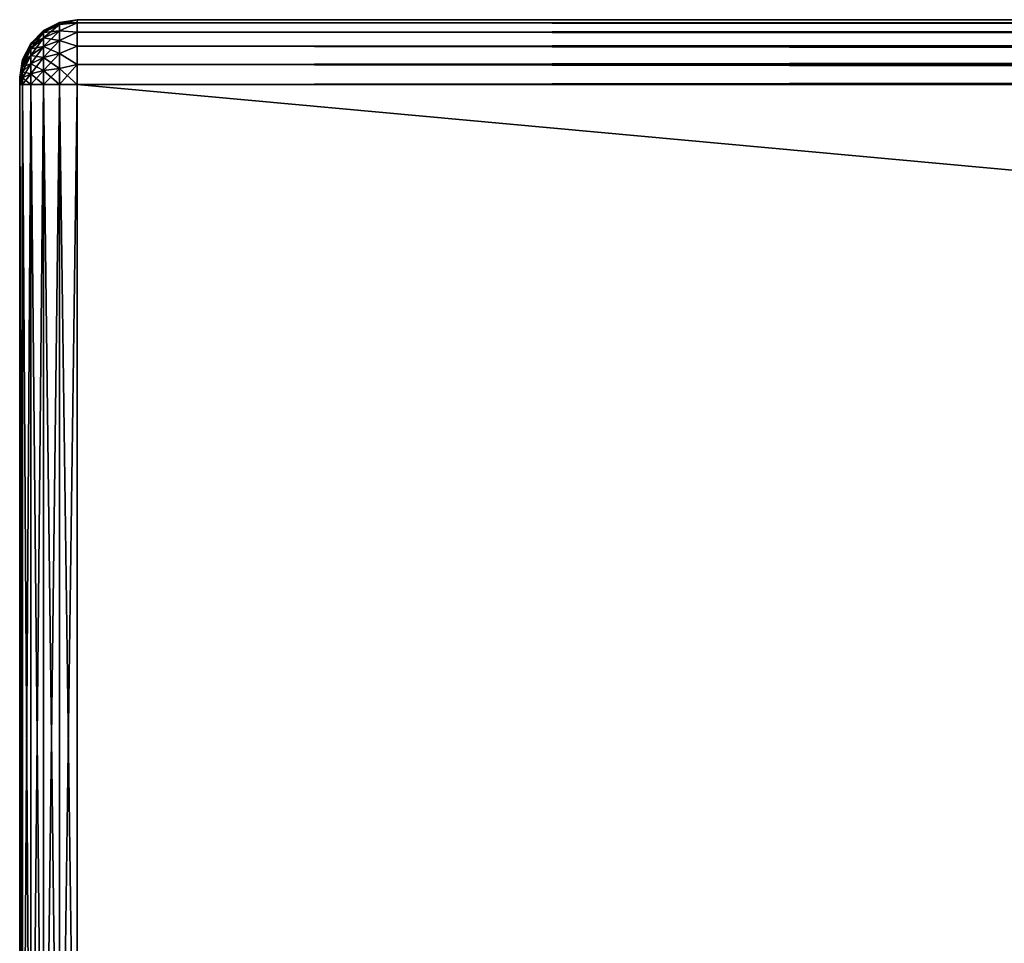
# Model space of a CAD drawing. Extents: x -54 to 446, y -6 to 1844.
# Tile 100 of 196: x -54 to -20, y 1265 to 1297. Entities that reach past the tile are written whole.
import ezdxf

# ---------------------------------------------------------------- set-up
doc = ezdxf.new("R2010")
doc.units = 0
doc.header["$LTSCALE"] = 52.148148
for name, color, linetype in [('315', 7, 'CONTINUOUS'), ('317', 7, 'CONTINUOUS'), ('318', 7, 'CONTINUOUS'), ('322', 7, 'CONTINUOUS'), ('323', 7, 'CONTINUOUS'), ('324', 7, 'CONTINUOUS'), ('325', 7, 'CONTINUOUS'), ('326', 7, 'CONTINUOUS'), ('330', 7, 'CONTINUOUS'), ('331', 7, 'CONTINUOUS'), ('332', 7, 'CONTINUOUS')]:
    doc.layers.add(name, color=color, linetype=linetype)

msp = doc.modelspace()

# ---------------------------------------------------------------- linework, layer by layer
at = {"layer": '315', "color": 7, "linetype": 'CONTINUOUS'}
for points in [[(-54, 1294.991, 26.815), (-54, 1295, 26.75), (-54, 1294.991, 21.185), (-54, 1294.991, 26.815)], [(-54, 1294.991, 21.185), (-54, 1295, 26.75), (-54, 1295, 21.25), (-54, 1294.991, 21.185)], [(-54, 1294.967, 26.875), (-54, 1294.991, 26.815), (-54, 1294.967, 21.125), (-54, 1294.967, 26.875)], [(-54, 1294.967, 21.125), (-54, 1294.991, 26.815), (-54, 1294.991, 21.185), (-54, 1294.967, 21.125)], [(-54, 1294.927, 26.927), (-54, 1294.967, 26.875), (-54, 1294.927, 21.073), (-54, 1294.927, 26.927)], [(-54, 1294.927, 21.073), (-54, 1294.967, 26.875), (-54, 1294.967, 21.125), (-54, 1294.927, 21.073)], [(-54, 1294.875, 26.967), (-54, 1294.927, 26.927), (-54, 1294.875, 21.033), (-54, 1294.875, 26.967)], [(-54, 1294.875, 21.033), (-54, 1294.927, 26.927), (-54, 1294.927, 21.073), (-54, 1294.875, 21.033)], [(-54, 1294.815, 26.991), (-54, 1294.875, 26.967), (-54, 1294.815, 21.009), (-54, 1294.815, 26.991)], [(-54, 1294.815, 21.009), (-54, 1294.875, 26.967), (-54, 1294.875, 21.033), (-54, 1294.815, 21.009)], [(-54, 1294.75, 27), (-54, 1294.815, 26.991), (-54, 1294.75, 21), (-54, 1294.75, 27)], [(-54, 1294.75, 21), (-54, 1294.815, 26.991), (-54, 1294.815, 21.009), (-54, 1294.75, 21)], [(-54, 1249.25, 27), (-54, 1294.75, 27), (-54, 1249.25, 21), (-54, 1249.25, 27)], [(-54, 1249.25, 21), (-54, 1294.75, 27), (-54, 1294.75, 21), (-54, 1249.25, 21)]]:
    msp.add_3dface(points, dxfattribs=at)
at = {"layer": '317', "color": 7, "linetype": 'CONTINUOUS'}
for points in [[(-52, 1297, 26.75), (-52, 1296.89, 27.445), (444, 1297, 26.75), (-52, 1297, 26.75)], [(444, 1297, 26.75), (-52, 1296.89, 27.445), (444, 1296.89, 27.445), (444, 1297, 26.75)], [(-52, 1296.89, 27.445), (-52, 1296.57, 28.073), (444, 1296.89, 27.445), (-52, 1296.89, 27.445)], [(444, 1296.89, 27.445), (-52, 1296.57, 28.073), (444, 1296.57, 28.073), (444, 1296.89, 27.445)], [(-52, 1296.57, 28.073), (-52, 1296.073, 28.57), (444, 1296.57, 28.073), (-52, 1296.57, 28.073)], [(444, 1296.57, 28.073), (-52, 1296.073, 28.57), (444, 1296.073, 28.57), (444, 1296.57, 28.073)], [(-52, 1296.073, 28.57), (-52, 1295.445, 28.89), (444, 1296.073, 28.57), (-52, 1296.073, 28.57)], [(444, 1296.073, 28.57), (-52, 1295.445, 28.89), (444, 1295.445, 28.89), (444, 1296.073, 28.57)], [(-52, 1295.445, 28.89), (-52, 1294.75, 29), (444, 1295.445, 28.89), (-52, 1295.445, 28.89)], [(444, 1295.445, 28.89), (-52, 1294.75, 29), (444, 1294.75, 29), (444, 1295.445, 28.89)]]:
    msp.add_3dface(points, dxfattribs=at)
at = {"layer": '318', "color": 7, "linetype": 'CONTINUOUS'}
for points in [[(444, 1294.75, 29), (-52, 1294.75, 29), (444, 1249.25, 29), (444, 1294.75, 29)], [(-52, 1294.75, 29), (-52, 1249.25, 29), (444, 1249.25, 29), (-52, 1294.75, 29)]]:
    msp.add_3dface(points, dxfattribs=at)
at = {"layer": '322', "color": 7, "linetype": 'CONTINUOUS'}
for points in [[(444, 1249.25, 19), (-52, 1249.25, 19), (444, 1294.75, 19), (444, 1249.25, 19)], [(-52, 1249.25, 19), (-52, 1294.75, 19), (444, 1294.75, 19), (-52, 1249.25, 19)]]:
    msp.add_3dface(points, dxfattribs=at)
at = {"layer": '323', "color": 7, "linetype": 'CONTINUOUS'}
for points in [[(-52, 1296.89, 20.555), (-52, 1297, 21.25), (444, 1296.89, 20.555), (-52, 1296.89, 20.555)], [(444, 1296.89, 20.555), (-52, 1297, 21.25), (444, 1297, 21.25), (444, 1296.89, 20.555)], [(-52, 1296.57, 19.927), (-52, 1296.89, 20.555), (444, 1296.57, 19.927), (-52, 1296.57, 19.927)], [(444, 1296.57, 19.927), (-52, 1296.89, 20.555), (444, 1296.89, 20.555), (444, 1296.57, 19.927)], [(-52, 1296.073, 19.43), (-52, 1296.57, 19.927), (444, 1296.073, 19.43), (-52, 1296.073, 19.43)], [(444, 1296.073, 19.43), (-52, 1296.57, 19.927), (444, 1296.57, 19.927), (444, 1296.073, 19.43)], [(-52, 1295.445, 19.11), (-52, 1296.073, 19.43), (444, 1295.445, 19.11), (-52, 1295.445, 19.11)], [(444, 1295.445, 19.11), (-52, 1296.073, 19.43), (444, 1296.073, 19.43), (444, 1295.445, 19.11)], [(444, 1294.75, 19), (-52, 1294.75, 19), (-52, 1295.445, 19.11), (444, 1294.75, 19)], [(444, 1294.75, 19), (-52, 1295.445, 19.11), (444, 1295.445, 19.11), (444, 1294.75, 19)]]:
    msp.add_3dface(points, dxfattribs=at)
at = {"layer": '324', "color": 7, "linetype": 'CONTINUOUS'}
for points in [[(-52, 1297, 26.75), (444, 1297, 26.75), (-52, 1297, 21.25), (-52, 1297, 26.75)], [(-52, 1297, 21.25), (444, 1297, 26.75), (444, 1297, 21.25), (-52, 1297, 21.25)]]:
    msp.add_3dface(points, dxfattribs=at)
at = {"layer": '325', "color": 7, "linetype": 'CONTINUOUS'}
for points in [[(-52, 1296.89, 27.445), (-52, 1297, 26.75), (-52.616, 1296.829, 27.307), (-52, 1296.89, 27.445)], [(-52, 1297, 26.75), (-52.616, 1296.903, 26.75), (-52.616, 1296.829, 27.307), (-52, 1297, 26.75)], [(-52.616, 1296.903, 26.75), (-53.175, 1296.619, 26.75), (-53.175, 1296.555, 27.234), (-52.616, 1296.903, 26.75)], [(-52.616, 1296.903, 26.75), (-53.175, 1296.555, 27.234), (-52.616, 1296.829, 27.307), (-52.616, 1296.903, 26.75)], [(-53.175, 1296.555, 27.234), (-53.175, 1296.368, 27.684), (-52.616, 1296.829, 27.307), (-53.175, 1296.555, 27.234)], [(-52.616, 1296.829, 27.307), (-53.175, 1296.368, 27.684), (-52.616, 1296.614, 27.826), (-52.616, 1296.829, 27.307)], [(-52, 1296.57, 28.073), (-52, 1296.89, 27.445), (-52.616, 1296.614, 27.826), (-52, 1296.57, 28.073)], [(-52, 1296.89, 27.445), (-52.616, 1296.829, 27.307), (-52.616, 1296.614, 27.826), (-52, 1296.89, 27.445)], [(-53.175, 1296.619, 26.75), (-53.618, 1296.176, 26.75), (-53.618, 1296.127, 27.119), (-53.175, 1296.619, 26.75)], [(-53.175, 1296.619, 26.75), (-53.618, 1296.127, 27.119), (-53.175, 1296.555, 27.234), (-53.175, 1296.619, 26.75)], [(-53.618, 1296.127, 27.119), (-53.618, 1295.985, 27.463), (-53.175, 1296.555, 27.234), (-53.618, 1296.127, 27.119)], [(-53.175, 1296.555, 27.234), (-53.618, 1295.985, 27.463), (-53.175, 1296.368, 27.684), (-53.175, 1296.555, 27.234)], [(-53.618, 1295.985, 27.463), (-53.618, 1295.758, 27.758), (-53.175, 1296.368, 27.684), (-53.618, 1295.985, 27.463)], [(-53.175, 1296.368, 27.684), (-53.618, 1295.758, 27.758), (-53.175, 1296.071, 28.071), (-53.175, 1296.368, 27.684)], [(-53.175, 1296.368, 27.684), (-53.175, 1296.071, 28.071), (-52.616, 1296.614, 27.826), (-53.175, 1296.368, 27.684)], [(-52.616, 1296.614, 27.826), (-53.175, 1296.071, 28.071), (-52.616, 1296.272, 28.272), (-52.616, 1296.614, 27.826)], [(-52, 1296.57, 28.073), (-52.616, 1296.614, 27.826), (-52.616, 1296.272, 28.272), (-52, 1296.57, 28.073)], [(-52, 1296.073, 28.57), (-52, 1296.57, 28.073), (-52.616, 1296.272, 28.272), (-52, 1296.073, 28.57)], [(-53.618, 1296.176, 26.75), (-53.902, 1295.618, 26.75), (-53.902, 1295.588, 26.975), (-53.618, 1296.176, 26.75)], [(-53.618, 1296.176, 26.75), (-53.902, 1295.588, 26.975), (-53.618, 1296.127, 27.119), (-53.618, 1296.176, 26.75)], [(-53.902, 1295.588, 26.975), (-53.902, 1295.502, 27.184), (-53.618, 1296.127, 27.119), (-53.902, 1295.588, 26.975)], [(-53.618, 1296.127, 27.119), (-53.902, 1295.502, 27.184), (-53.618, 1295.985, 27.463), (-53.618, 1296.127, 27.119)], [(-53.902, 1295.502, 27.184), (-53.902, 1295.364, 27.364), (-53.618, 1295.985, 27.463), (-53.902, 1295.502, 27.184)], [(-53.618, 1295.985, 27.463), (-53.902, 1295.364, 27.364), (-53.618, 1295.758, 27.758), (-53.618, 1295.985, 27.463)], [(-53.618, 1295.758, 27.758), (-53.618, 1295.463, 27.985), (-53.175, 1296.071, 28.071), (-53.618, 1295.758, 27.758)], [(-53.175, 1296.071, 28.071), (-53.618, 1295.463, 27.985), (-53.175, 1295.684, 28.368), (-53.175, 1296.071, 28.071)], [(-53.175, 1296.071, 28.071), (-53.175, 1295.684, 28.368), (-52.616, 1296.272, 28.272), (-53.175, 1296.071, 28.071)], [(-52.616, 1296.272, 28.272), (-53.175, 1295.684, 28.368), (-52.616, 1295.826, 28.614), (-52.616, 1296.272, 28.272)], [(-52, 1296.073, 28.57), (-52.616, 1296.272, 28.272), (-52.616, 1295.826, 28.614), (-52, 1296.073, 28.57)], [(-52, 1295.445, 28.89), (-52, 1296.073, 28.57), (-52.616, 1295.826, 28.614), (-52, 1295.445, 28.89)], [(-54, 1295, 26.75), (-54, 1294.991, 26.815), (-53.902, 1295.618, 26.75), (-54, 1295, 26.75)], [(-53.902, 1295.618, 26.75), (-54, 1294.991, 26.815), (-53.902, 1295.588, 26.975), (-53.902, 1295.618, 26.75)], [(-53.902, 1295.364, 27.364), (-53.902, 1295.184, 27.502), (-53.618, 1295.758, 27.758), (-53.902, 1295.364, 27.364)], [(-53.618, 1295.758, 27.758), (-53.902, 1295.184, 27.502), (-53.618, 1295.463, 27.985), (-53.618, 1295.758, 27.758)], [(-53.618, 1295.463, 27.985), (-53.618, 1295.119, 28.127), (-53.175, 1295.684, 28.368), (-53.618, 1295.463, 27.985)], [(-53.175, 1295.684, 28.368), (-53.618, 1295.119, 28.127), (-53.175, 1295.234, 28.555), (-53.175, 1295.684, 28.368)], [(-53.175, 1295.684, 28.368), (-53.175, 1295.234, 28.555), (-52.616, 1295.826, 28.614), (-53.175, 1295.684, 28.368)], [(-52.616, 1295.826, 28.614), (-53.175, 1295.234, 28.555), (-52.616, 1295.307, 28.829), (-52.616, 1295.826, 28.614)], [(-52, 1295.445, 28.89), (-52.616, 1295.826, 28.614), (-52.616, 1295.307, 28.829), (-52, 1295.445, 28.89)], [(-54, 1294.991, 26.815), (-54, 1294.967, 26.875), (-53.902, 1295.588, 26.975), (-54, 1294.991, 26.815)], [(-53.902, 1295.588, 26.975), (-54, 1294.967, 26.875), (-53.902, 1295.502, 27.184), (-53.902, 1295.588, 26.975)], [(-54, 1294.967, 26.875), (-54, 1294.927, 26.927), (-53.902, 1295.502, 27.184), (-54, 1294.967, 26.875)], [(-53.902, 1295.502, 27.184), (-54, 1294.927, 26.927), (-53.902, 1295.364, 27.364), (-53.902, 1295.502, 27.184)], [(-54, 1294.927, 26.927), (-54, 1294.875, 26.967), (-53.902, 1295.364, 27.364), (-54, 1294.927, 26.927)], [(-53.902, 1295.364, 27.364), (-54, 1294.875, 26.967), (-53.902, 1295.184, 27.502), (-53.902, 1295.364, 27.364)], [(-53.902, 1295.184, 27.502), (-53.902, 1294.975, 27.588), (-53.618, 1295.463, 27.985), (-53.902, 1295.184, 27.502)], [(-53.618, 1295.463, 27.985), (-53.902, 1294.975, 27.588), (-53.618, 1295.119, 28.127), (-53.618, 1295.463, 27.985)], [(-53.175, 1294.75, 28.619), (-52.616, 1294.75, 28.903), (-52.616, 1295.307, 28.829), (-53.175, 1294.75, 28.619)], [(-53.175, 1295.234, 28.555), (-53.175, 1294.75, 28.619), (-52.616, 1295.307, 28.829), (-53.175, 1295.234, 28.555)], [(-52, 1294.75, 29), (-52, 1295.445, 28.89), (-52.616, 1294.75, 28.903), (-52, 1294.75, 29)], [(-52.616, 1294.75, 28.903), (-52, 1295.445, 28.89), (-52.616, 1295.307, 28.829), (-52.616, 1294.75, 28.903)], [(-53.902, 1295.184, 27.502), (-54, 1294.875, 26.967), (-53.902, 1294.975, 27.588), (-53.902, 1295.184, 27.502)], [(-54, 1294.875, 26.967), (-54, 1294.815, 26.991), (-53.902, 1294.975, 27.588), (-54, 1294.875, 26.967)], [(-54, 1294.815, 26.991), (-54, 1294.75, 27), (-53.902, 1294.975, 27.588), (-54, 1294.815, 26.991)], [(-54, 1294.75, 27), (-53.902, 1294.75, 27.618), (-53.902, 1294.975, 27.588), (-54, 1294.75, 27)], [(-53.902, 1294.75, 27.618), (-53.618, 1294.75, 28.176), (-53.618, 1295.119, 28.127), (-53.902, 1294.75, 27.618)], [(-53.902, 1294.975, 27.588), (-53.902, 1294.75, 27.618), (-53.618, 1295.119, 28.127), (-53.902, 1294.975, 27.588)], [(-53.618, 1294.75, 28.176), (-53.175, 1294.75, 28.619), (-53.175, 1295.234, 28.555), (-53.618, 1294.75, 28.176)], [(-53.618, 1295.119, 28.127), (-53.618, 1294.75, 28.176), (-53.175, 1295.234, 28.555), (-53.618, 1295.119, 28.127)]]:
    msp.add_3dface(points, dxfattribs=at)
at = {"layer": '326', "color": 7, "linetype": 'CONTINUOUS'}
for points in [[(-54, 1294.75, 27), (-54, 1249.25, 27), (-53.902, 1249.25, 27.618), (-54, 1294.75, 27)], [(-54, 1294.75, 27), (-53.902, 1249.25, 27.618), (-53.902, 1294.75, 27.618), (-54, 1294.75, 27)], [(-53.902, 1249.25, 27.618), (-53.618, 1249.25, 28.176), (-53.902, 1294.75, 27.618), (-53.902, 1249.25, 27.618)], [(-53.902, 1294.75, 27.618), (-53.618, 1249.25, 28.176), (-53.618, 1294.75, 28.176), (-53.902, 1294.75, 27.618)], [(-53.618, 1249.25, 28.176), (-53.175, 1249.25, 28.619), (-53.618, 1294.75, 28.176), (-53.618, 1249.25, 28.176)], [(-53.618, 1294.75, 28.176), (-53.175, 1249.25, 28.619), (-53.175, 1294.75, 28.619), (-53.618, 1294.75, 28.176)], [(-53.175, 1249.25, 28.619), (-52.616, 1249.25, 28.903), (-53.175, 1294.75, 28.619), (-53.175, 1249.25, 28.619)], [(-53.175, 1294.75, 28.619), (-52.616, 1249.25, 28.903), (-52.616, 1294.75, 28.903), (-53.175, 1294.75, 28.619)], [(-52, 1249.25, 29), (-52, 1294.75, 29), (-52.616, 1294.75, 28.903), (-52, 1249.25, 29)], [(-52.616, 1249.25, 28.903), (-52, 1249.25, 29), (-52.616, 1294.75, 28.903), (-52.616, 1249.25, 28.903)]]:
    msp.add_3dface(points, dxfattribs=at)
at = {"layer": '330', "color": 7, "linetype": 'CONTINUOUS'}
for points in [[(-54, 1249.25, 21), (-54, 1294.75, 21), (-53.902, 1294.75, 20.382), (-54, 1249.25, 21)], [(-54, 1249.25, 21), (-53.902, 1294.75, 20.382), (-53.902, 1249.25, 20.382), (-54, 1249.25, 21)], [(-53.902, 1294.75, 20.382), (-53.618, 1294.75, 19.824), (-53.902, 1249.25, 20.382), (-53.902, 1294.75, 20.382)], [(-53.902, 1249.25, 20.382), (-53.618, 1294.75, 19.824), (-53.618, 1249.25, 19.824), (-53.902, 1249.25, 20.382)], [(-53.618, 1294.75, 19.824), (-53.175, 1294.75, 19.381), (-53.618, 1249.25, 19.824), (-53.618, 1294.75, 19.824)], [(-53.618, 1249.25, 19.824), (-53.175, 1294.75, 19.381), (-53.175, 1249.25, 19.381), (-53.618, 1249.25, 19.824)], [(-53.175, 1294.75, 19.381), (-52.616, 1294.75, 19.097), (-53.175, 1249.25, 19.381), (-53.175, 1294.75, 19.381)], [(-53.175, 1249.25, 19.381), (-52.616, 1294.75, 19.097), (-52.616, 1249.25, 19.097), (-53.175, 1249.25, 19.381)], [(-52, 1294.75, 19), (-52, 1249.25, 19), (-52.616, 1249.25, 19.097), (-52, 1294.75, 19)], [(-52.616, 1294.75, 19.097), (-52, 1294.75, 19), (-52.616, 1249.25, 19.097), (-52.616, 1294.75, 19.097)]]:
    msp.add_3dface(points, dxfattribs=at)
at = {"layer": '331', "color": 7, "linetype": 'CONTINUOUS'}
for points in [[(-52, 1297, 21.25), (-52, 1296.89, 20.555), (-52.616, 1296.903, 21.25), (-52, 1297, 21.25)], [(-53.175, 1296.619, 21.25), (-52.616, 1296.903, 21.25), (-52.616, 1296.829, 20.693), (-53.175, 1296.619, 21.25)], [(-53.175, 1296.555, 20.766), (-53.175, 1296.619, 21.25), (-52.616, 1296.829, 20.693), (-53.175, 1296.555, 20.766)], [(-52.616, 1296.614, 20.174), (-53.175, 1296.555, 20.766), (-52.616, 1296.829, 20.693), (-52.616, 1296.614, 20.174)], [(-52.616, 1296.903, 21.25), (-52, 1296.89, 20.555), (-52.616, 1296.829, 20.693), (-52.616, 1296.903, 21.25)], [(-52, 1296.89, 20.555), (-52, 1296.57, 19.927), (-52.616, 1296.614, 20.174), (-52, 1296.89, 20.555)], [(-52, 1296.89, 20.555), (-52.616, 1296.614, 20.174), (-52.616, 1296.829, 20.693), (-52, 1296.89, 20.555)], [(-53.618, 1296.176, 21.25), (-53.175, 1296.619, 21.25), (-53.175, 1296.555, 20.766), (-53.618, 1296.176, 21.25)], [(-53.618, 1296.127, 20.881), (-53.618, 1296.176, 21.25), (-53.175, 1296.555, 20.766), (-53.618, 1296.127, 20.881)], [(-53.175, 1296.368, 20.316), (-53.618, 1296.127, 20.881), (-53.175, 1296.555, 20.766), (-53.175, 1296.368, 20.316)], [(-53.618, 1295.985, 20.537), (-53.618, 1296.127, 20.881), (-53.175, 1296.368, 20.316), (-53.618, 1295.985, 20.537)], [(-53.175, 1296.071, 19.929), (-53.618, 1295.985, 20.537), (-53.175, 1296.368, 20.316), (-53.175, 1296.071, 19.929)], [(-53.175, 1296.368, 20.316), (-53.175, 1296.555, 20.766), (-52.616, 1296.614, 20.174), (-53.175, 1296.368, 20.316)], [(-52.616, 1296.272, 19.728), (-53.175, 1296.368, 20.316), (-52.616, 1296.614, 20.174), (-52.616, 1296.272, 19.728)], [(-53.175, 1296.071, 19.929), (-53.175, 1296.368, 20.316), (-52.616, 1296.272, 19.728), (-53.175, 1296.071, 19.929)], [(-52, 1296.57, 19.927), (-52.616, 1296.272, 19.728), (-52.616, 1296.614, 20.174), (-52, 1296.57, 19.927)], [(-52, 1296.57, 19.927), (-52, 1296.073, 19.43), (-52.616, 1296.272, 19.728), (-52, 1296.57, 19.927)], [(-53.902, 1295.618, 21.25), (-53.618, 1296.176, 21.25), (-53.618, 1296.127, 20.881), (-53.902, 1295.618, 21.25)], [(-53.902, 1295.588, 21.025), (-53.902, 1295.618, 21.25), (-53.618, 1296.127, 20.881), (-53.902, 1295.588, 21.025)], [(-53.618, 1295.985, 20.537), (-53.902, 1295.588, 21.025), (-53.618, 1296.127, 20.881), (-53.618, 1295.985, 20.537)], [(-53.902, 1295.502, 20.816), (-53.902, 1295.588, 21.025), (-53.618, 1295.985, 20.537), (-53.902, 1295.502, 20.816)], [(-53.618, 1295.758, 20.242), (-53.902, 1295.502, 20.816), (-53.618, 1295.985, 20.537), (-53.618, 1295.758, 20.242)], [(-53.618, 1295.758, 20.242), (-53.618, 1295.985, 20.537), (-53.175, 1296.071, 19.929), (-53.618, 1295.758, 20.242)], [(-53.175, 1295.684, 19.632), (-53.618, 1295.758, 20.242), (-53.175, 1296.071, 19.929), (-53.175, 1295.684, 19.632)], [(-52.616, 1295.826, 19.386), (-53.175, 1296.071, 19.929), (-52.616, 1296.272, 19.728), (-52.616, 1295.826, 19.386)], [(-53.175, 1295.684, 19.632), (-53.175, 1296.071, 19.929), (-52.616, 1295.826, 19.386), (-53.175, 1295.684, 19.632)], [(-52, 1296.073, 19.43), (-52.616, 1295.826, 19.386), (-52.616, 1296.272, 19.728), (-52, 1296.073, 19.43)], [(-52, 1296.073, 19.43), (-52, 1295.445, 19.11), (-52.616, 1295.826, 19.386), (-52, 1296.073, 19.43)], [(-54, 1295, 21.25), (-53.902, 1295.618, 21.25), (-53.902, 1295.588, 21.025), (-54, 1295, 21.25)], [(-53.902, 1295.364, 20.636), (-53.902, 1295.502, 20.816), (-53.618, 1295.758, 20.242), (-53.902, 1295.364, 20.636)], [(-53.618, 1295.463, 20.015), (-53.902, 1295.364, 20.636), (-53.618, 1295.758, 20.242), (-53.618, 1295.463, 20.015)], [(-53.618, 1295.463, 20.015), (-53.618, 1295.758, 20.242), (-53.175, 1295.684, 19.632), (-53.618, 1295.463, 20.015)], [(-53.175, 1295.234, 19.445), (-53.618, 1295.463, 20.015), (-53.175, 1295.684, 19.632), (-53.175, 1295.234, 19.445)], [(-52.616, 1295.307, 19.171), (-53.175, 1295.684, 19.632), (-52.616, 1295.826, 19.386), (-52.616, 1295.307, 19.171)], [(-53.175, 1295.234, 19.445), (-53.175, 1295.684, 19.632), (-52.616, 1295.307, 19.171), (-53.175, 1295.234, 19.445)], [(-52, 1295.445, 19.11), (-52.616, 1295.307, 19.171), (-52.616, 1295.826, 19.386), (-52, 1295.445, 19.11)], [(-54, 1294.967, 21.125), (-54, 1294.991, 21.185), (-53.902, 1295.588, 21.025), (-54, 1294.967, 21.125)], [(-53.902, 1295.502, 20.816), (-54, 1294.967, 21.125), (-53.902, 1295.588, 21.025), (-53.902, 1295.502, 20.816)], [(-54, 1294.991, 21.185), (-54, 1295, 21.25), (-53.902, 1295.588, 21.025), (-54, 1294.991, 21.185)], [(-53.902, 1295.364, 20.636), (-54, 1294.967, 21.125), (-53.902, 1295.502, 20.816), (-53.902, 1295.364, 20.636)], [(-54, 1294.927, 21.073), (-54, 1294.967, 21.125), (-53.902, 1295.364, 20.636), (-54, 1294.927, 21.073)], [(-53.902, 1295.184, 20.498), (-54, 1294.927, 21.073), (-53.902, 1295.364, 20.636), (-53.902, 1295.184, 20.498)], [(-53.902, 1295.184, 20.498), (-53.902, 1295.364, 20.636), (-53.618, 1295.463, 20.015), (-53.902, 1295.184, 20.498)], [(-53.618, 1295.119, 19.873), (-53.902, 1295.184, 20.498), (-53.618, 1295.463, 20.015), (-53.618, 1295.119, 19.873)], [(-53.618, 1295.119, 19.873), (-53.618, 1295.463, 20.015), (-53.175, 1295.234, 19.445), (-53.618, 1295.119, 19.873)], [(-52.616, 1294.75, 19.097), (-53.175, 1295.234, 19.445), (-52.616, 1295.307, 19.171), (-52.616, 1294.75, 19.097)], [(-52, 1295.445, 19.11), (-52, 1294.75, 19), (-52.616, 1295.307, 19.171), (-52, 1295.445, 19.11)], [(-52, 1294.75, 19), (-52.616, 1294.75, 19.097), (-52.616, 1295.307, 19.171), (-52, 1294.75, 19)], [(-54, 1294.875, 21.033), (-54, 1294.927, 21.073), (-53.902, 1295.184, 20.498), (-54, 1294.875, 21.033)], [(-53.902, 1294.975, 20.412), (-54, 1294.875, 21.033), (-53.902, 1295.184, 20.498), (-53.902, 1294.975, 20.412)], [(-54, 1294.815, 21.009), (-54, 1294.875, 21.033), (-53.902, 1294.975, 20.412), (-54, 1294.815, 21.009)], [(-53.902, 1294.75, 20.382), (-54, 1294.815, 21.009), (-53.902, 1294.975, 20.412), (-53.902, 1294.75, 20.382)], [(-53.902, 1294.975, 20.412), (-53.902, 1295.184, 20.498), (-53.618, 1295.119, 19.873), (-53.902, 1294.975, 20.412)], [(-53.618, 1294.75, 19.824), (-53.902, 1294.975, 20.412), (-53.618, 1295.119, 19.873), (-53.618, 1294.75, 19.824)], [(-53.902, 1294.75, 20.382), (-53.902, 1294.975, 20.412), (-53.618, 1294.75, 19.824), (-53.902, 1294.75, 20.382)], [(-53.175, 1294.75, 19.381), (-53.618, 1295.119, 19.873), (-53.175, 1295.234, 19.445), (-53.175, 1294.75, 19.381)], [(-53.618, 1294.75, 19.824), (-53.618, 1295.119, 19.873), (-53.175, 1294.75, 19.381), (-53.618, 1294.75, 19.824)], [(-53.175, 1294.75, 19.381), (-53.175, 1295.234, 19.445), (-52.616, 1294.75, 19.097), (-53.175, 1294.75, 19.381)], [(-54, 1294.75, 21), (-54, 1294.815, 21.009), (-53.902, 1294.75, 20.382), (-54, 1294.75, 21)]]:
    msp.add_3dface(points, dxfattribs=at)
at = {"layer": '332', "color": 7, "linetype": 'CONTINUOUS'}
for points in [[(-52, 1297, 26.75), (-52, 1297, 21.25), (-52.616, 1296.903, 21.25), (-52, 1297, 26.75)], [(-52, 1297, 26.75), (-52.616, 1296.903, 21.25), (-52.616, 1296.903, 26.75), (-52, 1297, 26.75)], [(-52.616, 1296.903, 21.25), (-53.175, 1296.619, 21.25), (-52.616, 1296.903, 26.75), (-52.616, 1296.903, 21.25)], [(-52.616, 1296.903, 26.75), (-53.175, 1296.619, 21.25), (-53.175, 1296.619, 26.75), (-52.616, 1296.903, 26.75)], [(-53.175, 1296.619, 21.25), (-53.618, 1296.176, 21.25), (-53.175, 1296.619, 26.75), (-53.175, 1296.619, 21.25)], [(-53.175, 1296.619, 26.75), (-53.618, 1296.176, 21.25), (-53.618, 1296.176, 26.75), (-53.175, 1296.619, 26.75)], [(-53.618, 1296.176, 21.25), (-53.902, 1295.618, 21.25), (-53.618, 1296.176, 26.75), (-53.618, 1296.176, 21.25)], [(-53.618, 1296.176, 26.75), (-53.902, 1295.618, 21.25), (-53.902, 1295.618, 26.75), (-53.618, 1296.176, 26.75)], [(-54, 1295, 21.25), (-54, 1295, 26.75), (-53.902, 1295.618, 26.75), (-54, 1295, 21.25)], [(-53.902, 1295.618, 21.25), (-54, 1295, 21.25), (-53.902, 1295.618, 26.75), (-53.902, 1295.618, 21.25)]]:
    msp.add_3dface(points, dxfattribs=at)

doc.saveas('drawing.dxf')
